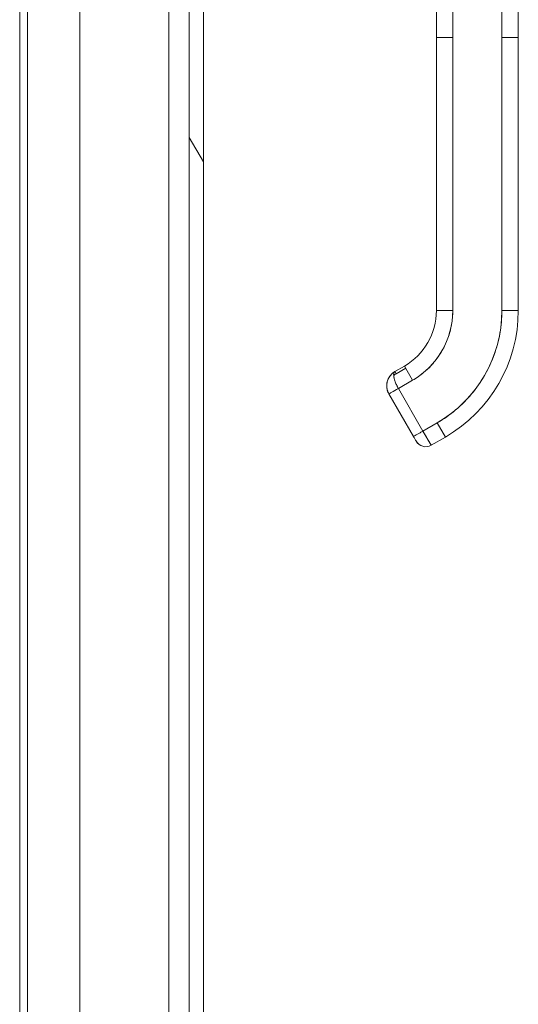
# Model space of a CAD drawing. Header units: inches. Extents: x 16 to 427, y 4 to 276.
# Tile 11 of 111: x 119.73 to 123.32, y 154.77 to 161.86. Entities that reach past the tile are written whole.
import ezdxf

# ---------------------------------------------------------------- set-up
doc = ezdxf.new("R2010")
doc.units = ezdxf.units.IN
doc.header["$LTSCALE"] = 26
doc.header["$MEASUREMENT"] = 0
doc.layers.add('Hatch (ANSI)', color=7, linetype='Continuous', lineweight=5)
doc.layers.add('Visible (ANSI)', color=7, linetype='Continuous', lineweight=5)

msp = doc.modelspace()

# ---------------------------------------------------------------- hatches: boundary and pattern name
at = {"layer": 'Hatch (ANSI)'}
h = msp.add_hatch(dxfattribs=at)
h.set_pattern_fill('ANSI31', color=256, scale=26, angle=75, style=0)
edge = h.paths.add_edge_path()
edge.add_line((120.1791, 205.6633), (120.8115, 205.6633))
edge.add_ellipse((120.8115, 205.5227), major_axis=(0, 0.1406), ratio=1, start_angle=354.30773, end_angle=360, ccw=False)
edge.add_ellipse((120.8115, 205.5227), major_axis=(0.0139, 0.1399), ratio=1, start_angle=275.69227, end_angle=360, ccw=False)
edge.add_line((120.9521, 205.5227), (120.9521, 204.893))
edge.add_line((120.9521, 204.893), (120.9521, 125.2532))
edge.add_line((120.9521, 125.2532), (120.9521, 124.633))
edge.add_ellipse((120.8115, 124.633), major_axis=(0.1406, 0), ratio=1, start_angle=270, end_angle=360, ccw=False)
edge.add_line((120.8115, 124.4923), (120.7943, 124.4923))
edge.add_line((120.7943, 124.4923), (120.1791, 124.4923))
edge.add_line((120.1791, 124.4923), (120.1791, 124.3903))
edge.add_line((120.1791, 124.3903), (120.8115, 124.3903))
edge.add_ellipse((120.8115, 124.633), major_axis=(0, -0.2426), ratio=1, start_angle=0, end_angle=90)
edge.add_line((121.0541, 124.633), (121.0541, 205.5227))
edge.add_ellipse((120.8115, 205.5227), major_axis=(0.2426, 0), ratio=1, start_angle=0, end_angle=90)
edge.add_line((120.8115, 205.7653), (120.1791, 205.7653))
edge.add_line((120.1791, 205.7653), (120.1791, 205.6633))
h = msp.add_hatch(dxfattribs=at)
h.set_pattern_fill('ANSI31', color=256, scale=26, angle=-15, style=0)
edge = h.paths.add_edge_path()
edge.add_ellipse((120.985, 205.2211), major_axis=(-0.1796, 0.4375), ratio=1, start_angle=0, end_angle=111.10905)
edge.add_ellipse((120.985, 205.2211), major_axis=(-0.3435, -0.3251), ratio=1, start_angle=0, end_angle=12.39327)
edge.add_ellipse((120.985, 205.2211), major_axis=(-0.2657, -0.3912), ratio=1, start_angle=0, end_angle=11.86132)
edge.add_ellipse((120.838, 204.893), major_axis=(-0.0326, -0.1094), ratio=1, start_angle=0, end_angle=106.57337)
edge.add_line((120.9521, 204.893), (120.9521, 205.5227))
edge.add_line((120.9521, 205.5227), (120.9521, 205.5492))
edge.add_ellipse((120.838, 205.5492), major_axis=(0.1141, 0), ratio=1, start_angle=0, end_angle=96.31954)
edge.add_ellipse((120.838, 205.5492), major_axis=(-0.0126, 0.1134), ratio=1, start_angle=0, end_angle=10.25383)
edge = h.paths.add_edge_path()
edge.add_ellipse((120.985, 124.9251), major_axis=(-0.1796, 0.4375), ratio=1, start_angle=0, end_angle=11.10275)
edge.add_ellipse((120.985, 124.9251), major_axis=(-0.2605, 0.3947), ratio=1, start_angle=0, end_angle=12.38162)
edge.add_ellipse((120.985, 124.9251), major_axis=(-0.3391, 0.3297), ratio=1, start_angle=0, end_angle=110.41237)
edge.add_ellipse((120.985, 124.9251), major_axis=(-0.1907, -0.4328), ratio=1, start_angle=0, end_angle=1.46691)
edge.add_ellipse((120.838, 124.597), major_axis=(-0.0326, -0.1094), ratio=1, start_angle=0, end_angle=106.57337)
edge.add_line((120.9521, 124.597), (120.9521, 124.633))
edge.add_line((120.9521, 124.633), (120.9521, 125.2532))
edge.add_ellipse((120.838, 125.2532), major_axis=(0.1141, 0), ratio=1, start_angle=0, end_angle=106.57337)

# ---------------------------------------------------------------- linework, layer by layer
at = {"layer": 'Visible (ANSI)'}
for p, q in [((120.9521, 205.5227), (120.9521, 124.633)), ((121.0541, 124.633), (121.0541, 205.5227)), ((119.7854, 164.3611), (119.7854, 129.2443)), ((119.7299, 129.2443), (119.7299, 163.7486)), ((120.1624, 129.2443), (120.1624, 163.6211)), ((120.8054, 163.5114), (120.8054, 129.2443)), ((122.7321, 161.7314), (122.7321, 162.6575)), ((122.8503, 162.6575), (122.8503, 161.7314)), ((123.2046, 161.7314), (123.2046, 162.6575)), ((123.3227, 162.6575), (123.3227, 161.7314)), ((122.7321, 161.7314), (122.8503, 161.7314)), ((122.7321, 159.7629), (122.7321, 161.7314)), ((122.8503, 161.7314), (122.7321, 161.7314)), ((122.7321, 161.7314), (122.7321, 161.2786)), ((122.8503, 159.7629), (122.8503, 161.7314)), ((122.8503, 161.7314), (122.8503, 159.7629)), ((123.2046, 161.7314), (123.3227, 161.7314)), ((123.3227, 161.7314), (123.2046, 161.7314)), ((123.2046, 159.7629), (123.2046, 161.7314)), ((123.2046, 161.7314), (123.2046, 159.7629)), ((123.3227, 161.7314), (123.3227, 159.7629)), ((123.3227, 159.7629), (123.3227, 161.7314)), ((122.7321, 161.2786), (122.7321, 161.1802)), ((122.7321, 161.1802), (122.7321, 160.57)), ((122.7321, 160.57), (122.7321, 160.4715)), ((122.7321, 160.4715), (122.7321, 159.8613)), ((122.7321, 159.8613), (122.7321, 159.7629)), ((122.7321, 159.7629), (122.8503, 159.7629)), ((122.8503, 159.7629), (122.7321, 159.7629)), ((123.2046, 159.7629), (123.3227, 159.7629)), ((123.3227, 159.7629), (123.2046, 159.7629)), ((122.5018, 159.3639), (122.4336, 159.3246)), ((122.4429, 159.3085), (122.4336, 159.3246)), ((122.4336, 159.3246), (122.4429, 159.3085)), ((122.4429, 159.3085), (122.5111, 159.3479)), ((122.5018, 159.3639), (122.5609, 159.2616)), ((122.4586, 159.2026), (122.5609, 159.2616)), ((122.4586, 159.2026), (122.3904, 159.1632)), ((122.4586, 159.2026), (122.6357, 158.8957)), ((122.6357, 158.8957), (122.4586, 159.2026)), ((122.5676, 158.8564), (122.3904, 159.1632)), ((122.5676, 158.8564), (122.6357, 158.8957)), ((122.738, 158.9548), (122.6357, 158.8957)), ((122.6357, 158.8957), (122.738, 158.9548)), ((122.6357, 158.8957), (122.6948, 158.7934)), ((122.738, 158.9548), (122.7971, 158.8525)), ((122.7971, 158.8525), (122.738, 158.9548)), ((122.6948, 158.7934), (122.7971, 158.8525)), ((122.7971, 158.8525), (122.6948, 158.7934))]:
    msp.add_line(p, q, dxfattribs=at)
for centre, radius, start, end in [((122.2715, 159.7629), 0.4607, 300, 0), ((122.2715, 159.7629), 0.5788, 300, 0), ((122.2715, 159.7629), 0.9331, 300, 0), ((122.2715, 159.7629), 1.0512, 300, 0), ((122.2715, 159.7629), 1.0512, 300, 0), ((122.4927, 159.2223), 0.0996, 120, 132.99286), ((122.6554, 158.8616), 0.0787, 210, 300), ((122.6554, 158.8616), 0.0787, 209.99741, 300.00164)]:
    msp.add_arc(centre, radius, start, end, dxfattribs=at)
for centre, major_axis, ratio, start_param, end_param in [((122.4586, 159.2026), (-0.0682, -0.0394), 0.00001, 0.00047, 1.571004), ((122.6357, 158.8957), (0.0591, -0.1023), 0.000028, 0.000212, 1.570585)]:
    msp.add_ellipse(centre, major_axis=major_axis, ratio=ratio, start_param=start_param, end_param=end_param, dxfattribs=at)
for points, knots in [([(122.5609, 159.2616), (122.5901, 159.2785), (122.6174, 159.2976), (122.6431, 159.3192), (122.6689, 159.3408), (122.693, 159.3648), (122.7147, 159.3907), (122.7365, 159.4166), (122.7559, 159.4443), (122.7727, 159.4735), (122.7896, 159.5027), (122.8039, 159.5334), (122.8154, 159.5652), (122.827, 159.597), (122.8357, 159.6298), (122.8416, 159.6629), (122.8474, 159.696), (122.8503, 159.7292), (122.8503, 159.7629)], [0, 0, 0, 0, 0.166667, 0.166667, 0.166667, 0.333333, 0.333333, 0.333333, 0.5, 0.5, 0.5, 0.666667, 0.666667, 0.666667, 0.833333, 0.833333, 0.833333, 1, 1, 1, 1]), ([(123.2046, 159.7629), (123.2046, 159.7083), (123.1999, 159.6546), (123.1905, 159.6013), (123.1811, 159.548), (123.167, 159.4951), (123.1484, 159.4439), (123.1298, 159.3927), (123.1067, 159.3433), (123.0796, 159.2963), (123.0524, 159.2492), (123.0211, 159.2046), (122.9861, 159.1629), (122.9511, 159.1212), (122.9123, 159.0825), (122.8708, 159.0477), (122.8294, 159.0129), (122.7852, 158.9821), (122.738, 158.9548)], [0, 0, 0, 0, 0.166667, 0.166667, 0.166667, 0.333333, 0.333333, 0.333333, 0.5, 0.5, 0.5, 0.666667, 0.666667, 0.666667, 0.833333, 0.833333, 0.833333, 1, 1, 1, 1]), ([(122.4336, 159.3246), (122.4244, 159.3192), (122.4159, 159.3126), (122.4085, 159.3051), (122.401, 159.2975), (122.3947, 159.289), (122.3896, 159.2799), (122.3845, 159.2707), (122.3806, 159.261), (122.3781, 159.251), (122.3756, 159.241), (122.3744, 159.2307), (122.3746, 159.2206), (122.3747, 159.2104), (122.3762, 159.2004), (122.3788, 159.1908), (122.3815, 159.1811), (122.3854, 159.1718), (122.3904, 159.1632)], [0, 0, 0, 0, 0.166667, 0.166667, 0.166667, 0.333333, 0.333333, 0.333333, 0.5, 0.5, 0.5, 0.666667, 0.666667, 0.666667, 0.833333, 0.833333, 0.833333, 1, 1, 1, 1]), ([(122.3904, 159.1632), (122.3883, 159.1668), (122.3864, 159.1705), (122.3847, 159.1744), (122.3824, 159.1796), (122.3805, 159.185), (122.3789, 159.1905), (122.3781, 159.1936), (122.3773, 159.1967), (122.3767, 159.1998), (122.3754, 159.2066), (122.3747, 159.2134), (122.3746, 159.2204), (122.3746, 159.2214), (122.3746, 159.2224), (122.3746, 159.2234), (122.3746, 159.2302), (122.3753, 159.2371), (122.3766, 159.244), (122.377, 159.2462), (122.3775, 159.2485), (122.3781, 159.2508), (122.379, 159.2545), (122.3801, 159.2582), (122.3814, 159.2618), (122.3832, 159.2669), (122.3854, 159.2719), (122.3879, 159.2768), (122.3884, 159.2778), (122.389, 159.2788), (122.3895, 159.2798), (122.3913, 159.2829), (122.3932, 159.286), (122.3952, 159.2889), (122.3976, 159.2924), (122.4002, 159.2958), (122.403, 159.2991), (122.4047, 159.3011), (122.4065, 159.3031), (122.4084, 159.305), (122.4092, 159.3059), (122.41, 159.3067), (122.4109, 159.3075), (122.4134, 159.3099), (122.416, 159.3121), (122.4187, 159.3143), (122.4211, 159.3163), (122.4237, 159.3182), (122.4263, 159.3199), (122.4287, 159.3216), (122.4311, 159.3231), (122.4336, 159.3246)], [0, 0, 0, 0, 0.071529, 0.071529, 0.071529, 0.166667, 0.166667, 0.166667, 0.219109, 0.219109, 0.219109, 0.333333, 0.333333, 0.333333, 0.349765, 0.349765, 0.349765, 0.462507, 0.462507, 0.462507, 0.5, 0.5, 0.5, 0.561796, 0.561796, 0.561796, 0.648346, 0.648346, 0.648346, 0.666667, 0.666667, 0.666667, 0.723736, 0.723736, 0.723736, 0.790999, 0.790999, 0.790999, 0.833333, 0.833333, 0.833333, 0.85123, 0.85123, 0.85123, 0.905366, 0.905366, 0.905366, 0.954568, 0.954568, 0.954568, 1, 1, 1, 1]), ([(122.4336, 159.3246), (122.4327, 159.324), (122.4319, 159.3234), (122.4311, 159.3228), (122.4303, 159.322), (122.4296, 159.3212), (122.429, 159.3203), (122.4282, 159.3193), (122.4276, 159.3181), (122.4271, 159.3169), (122.4268, 159.3163), (122.4266, 159.3156), (122.4264, 159.3149), (122.4261, 159.3141), (122.4259, 159.3132), (122.4257, 159.3123), (122.4252, 159.3104), (122.4249, 159.3083), (122.4247, 159.3061), (122.4245, 159.3037), (122.4245, 159.3011), (122.4246, 159.2983), (122.4246, 159.2981), (122.4246, 159.298), (122.4246, 159.2978), (122.4247, 159.2945), (122.4251, 159.291), (122.4256, 159.2873), (122.4262, 159.2836), (122.4269, 159.2797), (122.4279, 159.2757), (122.428, 159.2752), (122.4281, 159.2746), (122.4283, 159.274), (122.4296, 159.2686), (122.4313, 159.263), (122.4333, 159.2573), (122.4341, 159.255), (122.435, 159.2526), (122.4359, 159.2502), (122.4376, 159.2457), (122.4394, 159.2412), (122.4412, 159.2369), (122.443, 159.2328), (122.4448, 159.2289), (122.4467, 159.225), (122.4486, 159.2212), (122.4505, 159.2174), (122.4524, 159.2138), (122.4545, 159.21), (122.4565, 159.2062), (122.4586, 159.2026)], [0, 0, 0, 0, 0.042575, 0.042575, 0.042575, 0.089021, 0.089021, 0.089021, 0.140441, 0.140441, 0.140441, 0.166667, 0.166667, 0.166667, 0.198054, 0.198054, 0.198054, 0.263294, 0.263294, 0.263294, 0.333333, 0.333333, 0.333333, 0.337089, 0.337089, 0.337089, 0.419118, 0.419118, 0.419118, 0.5, 0.5, 0.5, 0.511556, 0.511556, 0.511556, 0.620733, 0.620733, 0.620733, 0.666667, 0.666667, 0.666667, 0.753268, 0.753268, 0.753268, 0.833333, 0.833333, 0.833333, 0.914298, 0.914298, 0.914298, 1, 1, 1, 1]), ([(122.4303, 159.2667), (122.4291, 159.2708), (122.4281, 159.2748), (122.4273, 159.2787), (122.4273, 159.2788), (122.4272, 159.279), (122.4272, 159.2792), (122.426, 159.2849), (122.4252, 159.2903), (122.4248, 159.2951)], [0.4154186, 0.4154186, 0.4154186, 0.4154186, 0.5, 0.5, 0.5, 0.5038474, 0.5038474, 0.5038474, 0.629677, 0.629677, 0.629677, 0.629677]), ([(122.4522, 159.2142), (122.4511, 159.2163), (122.45, 159.2184), (122.449, 159.2204), (122.4476, 159.2232), (122.4462, 159.226), (122.4449, 159.2288), (122.4438, 159.2313), (122.4426, 159.2338), (122.4415, 159.2362)], [0.0738888, 0.0738888, 0.0738888, 0.0738888, 0.1134104, 0.1134104, 0.1134104, 0.1666667, 0.1666667, 0.1666667, 0.2145142, 0.2145142, 0.2145142, 0.2145142]), ([(122.5676, 158.8564), (122.5676, 158.8564), (122.5687, 158.857), (122.5709, 158.8583), (122.5731, 158.8596), (122.5764, 158.8615), (122.5806, 158.8639), (122.5848, 158.8663), (122.5899, 158.8693), (122.5957, 158.8726), (122.6015, 158.8759), (122.6079, 158.8796), (122.6147, 158.8836), (122.6215, 158.8875), (122.6286, 158.8916), (122.6357, 158.8957)], [0.0000279, 0.0000279, 0.0000279, 0.0000279, 0.2, 0.2, 0.2, 0.4, 0.4, 0.4, 0.6, 0.6, 0.6, 0.8, 0.8, 0.8, 1, 1, 1, 1]), ([(122.5867, 158.8232), (122.5862, 158.824), (122.5854, 158.8255), (122.5832, 158.8293), (122.5818, 158.8317), (122.5786, 158.8373), (122.5767, 158.8405), (122.5728, 158.8472), (122.5707, 158.8508), (122.5683, 158.8551), (122.5679, 158.8557), (122.5676, 158.8564)], [0, 0, 0, 0, 0.0321661, 0.0321661, 0.0639474, 0.0639474, 0.0958233, 0.0958233, 0.1277043, 0.1277043, 0.1332424, 0.1332424, 0.1332424, 0.1332424])]:
    msp.add_open_spline(points, degree=3, knots=knots, dxfattribs=at)
for points in [[(122.3749, 159.231), (122.3754, 159.2377), (122.3764, 159.2443), (122.3781, 159.2508)], [(122.4042, 159.3006), (122.4065, 159.3031), (122.4088, 159.3055), (122.4113, 159.3079)], [(122.5872, 158.8223), (122.5872, 158.8223), (122.5871, 158.8226), (122.5867, 158.8232)]]:
    msp.add_open_spline(points, degree=3, dxfattribs=at)

doc.saveas('drawing.dxf')
